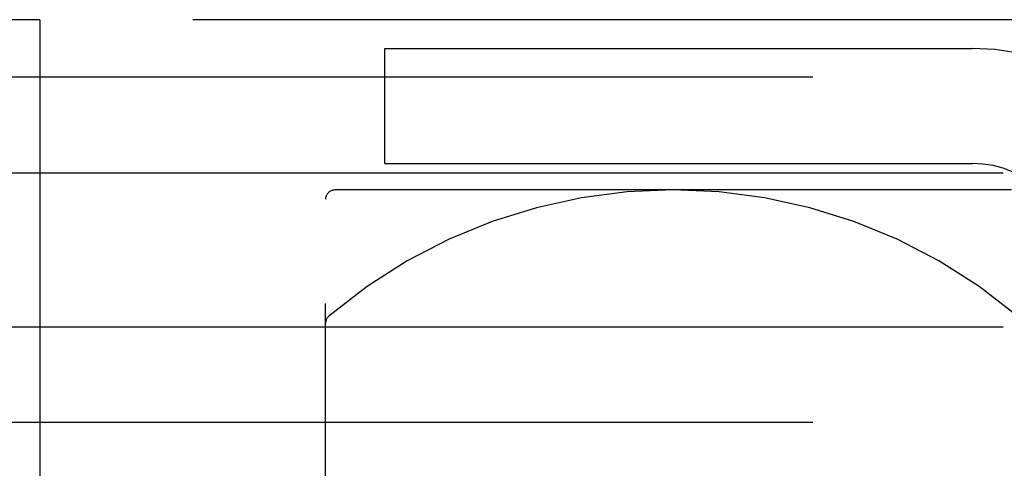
# Model space of a CAD drawing. Header units: inches. Extents: x 0 to 227, y 0 to 147.
# Tile 29 of 247: x 15.726 to 16.795, y 82.045 to 82.533. Entities that reach past the tile are written whole.
import ezdxf

# ---------------------------------------------------------------- set-up
doc = ezdxf.new("R2010")
doc.units = ezdxf.units.IN
doc.header["$LTSCALE"] = 12.466667
doc.header["$MEASUREMENT"] = 0
doc.linetypes.add('HIDDEN', pattern=[0.2, 0.1, -0.1])
doc.layers.add('DEFAULT_2', color=8, linetype='HIDDEN')

msp = doc.modelspace()

# ---------------------------------------------------------------- linework, layer by layer
at = {"layer": 'DEFAULT_2', "color": 8, "linetype": 'HIDDEN'}
for p, q in [((15.7478, 82.5327), (15.5608, 82.5327)), ((15.7478, 82.5327), (15.7478, 80.7827)), ((17.1608, 82.5327), (15.7478, 82.5327)), ((16.1228, 82.3764), (16.1228, 82.5014)), ((16.1228, 82.5014), (16.7608, 82.5014)), ((26.5608, 82.4702), (10.5608, 82.4702)), ((16.1228, 82.3764), (16.7608, 82.3764)), ((10.5608, 82.3662), (26.5608, 82.3662)), ((16.8033, 82.3477), (16.0683, 82.3477)), ((16.0583, 80.9777), (16.0583, 82.3377)), ((10.5608, 82.1992), (26.5608, 82.1992)), ((26.5608, 82.0952), (10.5608, 82.0952))]:
    msp.add_line(p, q, dxfattribs=at)
for centre, radius, start, end in [((16.7608, 82.2644), 0.237, 0, 90), ((16.7608, 82.2644), 0.112, 0, 90), ((16.0683, 82.3377), 0.01, 90, 180), ((16.4358, 81.7687), 0.579, 49.7649, 130.2351), ((16.0683, 82.2031), 0.01, 130.2351, 180)]:
    msp.add_arc(centre, radius, start, end, dxfattribs=at)

doc.saveas('drawing.dxf')
